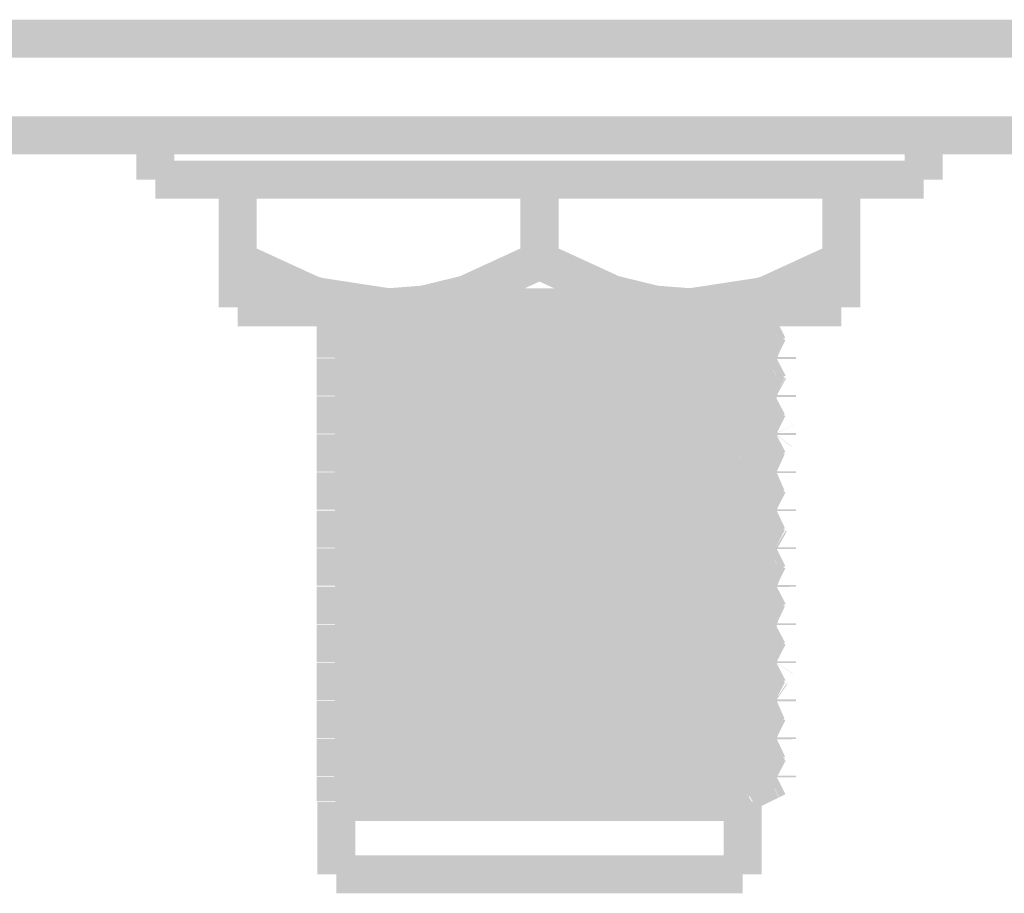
# Model space of a CAD drawing. Header units: millimetres. Extents: x 618 to 1482, y 17 to 575.
# Tile 31 of 96: x 964 to 977, y 271 to 282. Entities that reach past the tile are written whole.
import ezdxf

# ---------------------------------------------------------------- set-up
doc = ezdxf.new("R2010")
doc.units = ezdxf.units.MM

# ---------------------------------------------------------------- blocks, each defined once
blk = doc.blocks.new('WASHER_INT_TOOTH_SMA_SS_764701-02_1__47', base_point=(965.0967504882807, 279.8448930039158))
at = {"color": 7, "linetype": 'Continuous', "const_width": 0.5}
for points in [[(965.3467504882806, 280.6812298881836), (965.3467504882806, 280.0970318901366)], [(970.6683065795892, 280.6812298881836), (965.3467504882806, 280.6812298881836)], [(975.4432500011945, 280.6812312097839), (970.6683065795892, 280.6812298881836)], [(975.4432500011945, 280.6812312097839), (975.4432500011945, 280.0970312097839)], [(970.6683065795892, 280.0970318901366), (965.3467504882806, 280.0970318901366)], [(966.4007360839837, 280.095929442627), (966.3310000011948, 280.0970312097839)], [(966.426248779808, 280.0948930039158), (966.4007360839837, 280.095929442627)], [(975.4432500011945, 280.0970312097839), (970.6683065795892, 280.0970318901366)]]:
    blk.add_lwpolyline(points, dxfattribs=at)
blk = doc.blocks.new('hex-nut_sma_5-16_ss_1__51', base_point=(966.1762500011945, 278.1706312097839))
at = {"color": 7, "linetype": 'Continuous', "const_width": 0.5}
for points in [[(966.4262500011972, 279.0345989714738), (966.4262500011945, 280.0970312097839)], [(970.3950000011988, 279.0345989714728), (970.3950000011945, 280.0970312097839)], [(974.3637500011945, 279.0345989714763), (974.3637500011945, 280.0970312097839)], [(966.4262500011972, 279.0345989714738), (966.4262500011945, 278.4206312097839)], [(967.3880560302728, 278.5925534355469), (966.4262500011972, 279.0345989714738)], [(970.3950000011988, 279.0345989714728), (969.4331915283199, 278.5925534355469)], [(971.3568060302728, 278.5925534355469), (970.3950000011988, 279.0345989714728)], [(974.3637500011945, 279.0345989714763), (973.4019415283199, 278.5925534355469)], [(974.3637500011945, 278.4206312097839), (974.3637500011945, 279.0345989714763)], [(967.4825918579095, 278.5627568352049), (967.3880560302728, 278.5925534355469)], [(968.4106250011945, 278.4206312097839), (967.4825918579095, 278.5627568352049)], [(969.4331915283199, 278.5925534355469), (968.8782904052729, 278.457200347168)], [(971.9117147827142, 278.457200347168), (971.3568060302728, 278.5925534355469)], [(973.3074057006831, 278.5627568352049), (972.3793750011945, 278.4206312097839)], [(973.4019415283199, 278.5925534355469), (973.3074057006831, 278.5627568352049)], [(968.4106250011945, 278.4206312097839), (966.4262500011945, 278.4206312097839)], [(968.8782904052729, 278.457200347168), (968.4106250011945, 278.4206312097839)], [(972.3793750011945, 278.4206312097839), (968.4106250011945, 278.4206312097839)], [(972.3793750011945, 278.4206312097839), (971.9117147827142, 278.457200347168)], [(974.3637500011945, 278.4206312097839), (972.3793750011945, 278.4206312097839)]]:
    blk.add_lwpolyline(points, dxfattribs=at)
blk = doc.blocks.new('Conn_SMA_PCBMount_Octoclock_3__86', base_point=(967.4648992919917, 270.7186329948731))
at = {"color": 7, "linetype": 'Continuous', "const_width": 0.5}
for points in [[(967.7149984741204, 278.3907178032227), (967.7149992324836, 278.4206322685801)], [(967.7149984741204, 278.2606633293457), (967.7149984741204, 278.3907178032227)], [(968.5160809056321, 278.4206326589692), (968.6414968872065, 278.4163945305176)], [(968.6414968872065, 278.4163945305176), (970.393785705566, 278.3686574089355)], [(969.2680713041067, 278.4206326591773), (969.5756628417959, 278.4121144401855)], [(969.5756628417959, 278.4121144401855), (971.5871755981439, 278.3609631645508)], [(970.393785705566, 278.3686574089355), (972.4246847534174, 278.3116582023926)], [(973.2070152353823, 278.4206326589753), (973.2642462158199, 278.389531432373)], [(973.2642462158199, 278.389531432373), (973.4491598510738, 278.2966321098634)], [(967.7149984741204, 278.2606633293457), (967.73144744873, 278.2493756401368)], [(967.7149984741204, 278.2496693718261), (967.7229522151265, 278.2552043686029)], [(967.7150000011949, 277.9740249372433), (967.7149984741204, 278.2496693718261)], [(967.73144744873, 278.2493756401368), (967.778063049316, 278.2386334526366)], [(971.5871755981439, 278.3609631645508), (973.0218984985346, 278.3117535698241)], [(972.4246847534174, 278.3116582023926), (973.0218756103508, 278.2886822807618)], [(973.0218756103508, 278.2886822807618), (973.2754461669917, 278.2756550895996)], [(973.0218984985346, 278.3117535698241), (973.1380255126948, 278.3064091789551)], [(973.1380255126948, 278.3064091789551), (973.2754461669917, 278.2987225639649)], [(973.2754461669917, 278.2987225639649), (973.3842260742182, 278.2905743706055)], [(973.2754461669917, 278.2756550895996), (973.3249685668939, 278.272271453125)], [(973.3249685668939, 278.272271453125), (973.3842184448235, 278.2675030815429)], [(973.3842184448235, 278.2675030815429), (973.502832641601, 278.2509816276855)], [(973.3842260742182, 278.2905743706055), (973.4291098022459, 278.2861188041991)], [(973.4291098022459, 278.2861188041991), (973.5150000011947, 278.2667012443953)], [(973.4371588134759, 278.2050870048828), (973.5150000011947, 278.2436312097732)], [(973.4491598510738, 278.2966321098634), (973.5150000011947, 278.2667012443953)], [(973.502832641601, 278.2509816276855), (973.5150000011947, 278.2436312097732)], [(973.5150000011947, 278.2667012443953), (973.5150000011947, 278.2436312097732)], [(967.778063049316, 278.2386334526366), (967.8753454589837, 278.2275975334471)], [(967.8753454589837, 278.2275975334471), (967.8857290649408, 278.2266896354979)], [(967.8857290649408, 278.2266896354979), (968.0004446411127, 278.218301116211)], [(968.0004446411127, 278.218301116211), (968.372057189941, 278.1993191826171)], [(968.372057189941, 278.1993191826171), (969.2518484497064, 278.165078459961)], [(969.2518484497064, 278.165078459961), (970.8733389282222, 278.1165631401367)], [(970.8733389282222, 278.1165631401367), (972.1319448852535, 278.0731938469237)], [(973.1404440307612, 278.0552914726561), (973.262026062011, 278.1207783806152)], [(973.262026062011, 278.1207783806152), (973.4371588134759, 278.2050870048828)], [(972.1319448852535, 278.0731938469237), (972.59358428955, 278.0527127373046)], [(972.59358428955, 278.0527127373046), (972.8214437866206, 278.039937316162)], [(972.8214437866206, 278.039937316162), (972.9023764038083, 278.033803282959)], [(972.9023764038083, 278.033803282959), (972.9301779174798, 278.0313122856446)], [(972.9301779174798, 278.0313122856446), (973.028307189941, 278.0189335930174)], [(973.0545904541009, 278.0125172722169), (973.0897009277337, 277.9909184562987)], [(973.065844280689, 278.0055942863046), (973.1066152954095, 278.0297406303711)], [(973.0897009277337, 277.9909184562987), (973.1287786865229, 277.9610760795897)], [(973.1066152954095, 278.0297406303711), (973.1404440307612, 278.0552914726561)], [(967.7149984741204, 277.7606633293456), (967.7150000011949, 277.9509549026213)], [(967.7149984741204, 277.8961194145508), (967.7149984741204, 277.8483403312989)], [(967.7150000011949, 277.9740249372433), (968.2660238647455, 277.9521535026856)], [(967.7150000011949, 277.9509549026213), (967.7150000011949, 277.9740249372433)], [(967.7150000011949, 277.9509549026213), (968.526384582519, 277.9201520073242)], [(968.2660238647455, 277.9521535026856), (969.5756628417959, 277.9121144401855)], [(968.526384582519, 277.9201520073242), (970.393785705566, 277.8686574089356)], [(969.5756628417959, 277.9121144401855), (971.5871755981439, 277.8609631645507)], [(970.393785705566, 277.8686574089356), (972.3157293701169, 277.815369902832)], [(971.5871755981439, 277.8609631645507), (972.8064215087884, 277.8206952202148)], [(973.1287786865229, 277.9610760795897), (973.2617742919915, 277.8895238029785)], [(973.2617742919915, 277.8895238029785), (973.4335119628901, 277.8076184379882)], [(967.7508413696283, 277.7436001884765), (967.7149984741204, 277.7606633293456)], [(967.7149984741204, 277.7496693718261), (967.725641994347, 277.7555973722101)], [(967.7150000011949, 277.4740249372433), (967.7149984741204, 277.7496693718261)], [(967.7508413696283, 277.7436001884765), (967.812029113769, 277.7340634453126)], [(967.812029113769, 277.7340634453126), (967.940706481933, 277.722352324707)], [(967.940706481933, 277.722352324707), (967.9515707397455, 277.7215703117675)], [(967.9515707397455, 277.7215703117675), (968.1471731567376, 277.7101033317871)], [(972.3157293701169, 277.815369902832), (973.0218756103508, 277.7886822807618)], [(972.8064215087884, 277.8206952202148), (973.2303945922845, 277.8014729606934)], [(973.0218756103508, 277.7886822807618), (973.3842184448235, 277.7675030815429)], [(973.2303945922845, 277.8014729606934), (973.2754461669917, 277.7987225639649)], [(973.2754461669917, 277.7987225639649), (973.3842260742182, 277.7905743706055)], [(973.3842184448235, 277.7675030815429), (973.4871847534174, 277.7547352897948)], [(973.3842260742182, 277.7905743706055), (973.4721243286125, 277.7804692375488)], [(973.4176123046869, 277.6929600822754), (973.5150000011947, 277.7436312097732)], [(973.4335119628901, 277.8076184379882), (973.5150000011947, 277.7667012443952)], [(973.4721243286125, 277.7804692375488), (973.5150000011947, 277.7667012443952)], [(973.4871847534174, 277.7547352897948), (973.5150000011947, 277.7436312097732)], [(973.5150000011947, 277.7667012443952), (973.5150000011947, 277.7436312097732)], [(968.1471731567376, 277.7101033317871), (968.6799337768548, 277.6862576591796)], [(968.6799337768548, 277.6862576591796), (970.0861990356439, 277.6387913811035)], [(970.0861990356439, 277.6387913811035), (971.7694723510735, 277.5870679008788)], [(973.1052191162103, 277.5344670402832), (973.2661383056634, 277.6207669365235)], [(973.2661383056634, 277.6207669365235), (973.4176123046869, 277.6929600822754)], [(967.7150000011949, 277.4740249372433), (968.5237753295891, 277.4433110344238)], [(967.7150000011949, 277.4509549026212), (967.7150000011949, 277.4740249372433)], [(971.7694723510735, 277.5870679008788), (972.5257360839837, 277.5560162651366)], [(972.5257360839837, 277.5560162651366), (972.8462164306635, 277.5382016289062)], [(972.8462164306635, 277.5382016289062), (972.8907797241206, 277.5347760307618)], [(972.8907797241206, 277.5347760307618), (973.0411932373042, 277.516267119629)], [(973.0411932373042, 277.516267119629), (973.0526144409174, 277.513181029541)], [(973.0526144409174, 277.513181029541), (973.0806448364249, 277.4927189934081)], [(973.0614788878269, 277.5067100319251), (973.1052191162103, 277.5344670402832)], [(973.0806448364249, 277.4927189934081), (973.2733633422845, 277.3895581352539)], [(967.7149984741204, 277.2601788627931), (967.7150000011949, 277.4509549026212)], [(967.7150000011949, 277.4509549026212), (968.4154074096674, 277.42388278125)], [(968.4154074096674, 277.42388278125), (970.393785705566, 277.3686574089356)], [(968.5237753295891, 277.4433110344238), (970.393785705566, 277.3917286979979)], [(970.393785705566, 277.3917286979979), (972.3714086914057, 277.3365567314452)], [(970.393785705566, 277.3686574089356), (972.2025015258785, 277.3191159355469)], [(972.3714086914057, 277.3365567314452), (973.0218984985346, 277.3117535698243)], [(973.2733633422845, 277.3895581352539), (973.3863851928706, 277.3353474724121)], [(973.3863851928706, 277.3353474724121), (973.5005285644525, 277.2747166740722)], [(967.7291433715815, 277.252713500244), (967.7149984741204, 277.2601788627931)], [(967.72252440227, 277.2562068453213), (967.7149984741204, 277.2522404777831)], [(967.7150000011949, 276.9740249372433), (967.7149984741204, 277.2522404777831)], [(967.7409613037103, 277.2460682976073), (967.7291433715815, 277.252713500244)], [(967.7409613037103, 277.2460682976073), (967.7616293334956, 277.241410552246)], [(967.7616293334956, 277.241410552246), (967.7829000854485, 277.2379048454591)], [(967.7829000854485, 277.2379048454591), (967.9068930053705, 277.2249348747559)], [(967.9068930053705, 277.2249348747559), (968.0161306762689, 277.2173245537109)], [(968.0161306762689, 277.2173245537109), (968.2273657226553, 277.2060940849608)], [(968.2273657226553, 277.2060940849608), (968.9465505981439, 277.1759808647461)], [(972.2025015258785, 277.3191159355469), (973.0218756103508, 277.2886822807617)], [(973.0218756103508, 277.2886822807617), (973.2202627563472, 277.2789853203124)], [(973.0218984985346, 277.3117535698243), (973.2754461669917, 277.2987225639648)], [(973.2202627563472, 277.2789853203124), (973.2754461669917, 277.2756550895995)], [(973.2754461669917, 277.2987225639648), (973.3114187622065, 277.2963078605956)], [(973.2754461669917, 277.2756550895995), (973.3842184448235, 277.2675030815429)], [(973.3114187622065, 277.2963078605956), (973.3842260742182, 277.2905743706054)], [(973.5032675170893, 277.2364094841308), (973.3729574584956, 277.167477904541)], [(973.3842184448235, 277.2675030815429), (973.4652731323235, 277.2584508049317)], [(973.3842260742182, 277.2905743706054), (973.5005285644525, 277.2747166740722)], [(973.4652731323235, 277.2584508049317), (973.5150000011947, 277.2436312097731)], [(973.5005285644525, 277.2747166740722), (973.5150000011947, 277.2667012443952)], [(973.5150000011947, 277.2667012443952), (973.5150000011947, 277.2436312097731)], [(968.9465505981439, 277.1759808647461), (970.2848760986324, 277.1331761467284)], [(970.2848760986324, 277.1331761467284), (971.6408331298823, 277.0916760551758)], [(971.6408331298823, 277.0916760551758), (972.4532186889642, 277.0594075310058)], [(973.2762472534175, 277.120732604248), (973.0757086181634, 277.0134327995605)], [(973.3729574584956, 277.167477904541), (973.2762472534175, 277.120732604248)], [(967.7149984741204, 276.7581189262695), (967.7150000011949, 276.9509549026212)], [(967.7150000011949, 276.9740249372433), (968.7024328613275, 276.9375165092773)], [(967.7150000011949, 276.9509549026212), (967.7150000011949, 276.9740249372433)], [(967.7150000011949, 276.9509549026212), (968.2660391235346, 276.9290822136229)], [(972.4532186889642, 277.0594075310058), (972.7389852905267, 277.0450718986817)], [(972.7389852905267, 277.0450718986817), (972.8127767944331, 277.0405209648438)], [(972.8127767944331, 277.0405209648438), (972.9495031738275, 277.0294087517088)], [(972.9495031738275, 277.0294087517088), (973.0640661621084, 277.0073750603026)], [(973.2548239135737, 276.902196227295), (973.0640661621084, 277.0073750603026)], [(973.0757086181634, 277.0134327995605), (973.0661115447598, 277.0062702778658)], [(968.2660391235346, 276.9290822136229), (969.5757086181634, 276.8890431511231)], [(968.7024328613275, 276.9375165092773), (970.393785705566, 276.8917286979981)], [(969.5757086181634, 276.8890431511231), (971.5871755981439, 276.8378918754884)], [(970.393785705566, 276.8917286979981), (972.0390341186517, 276.8474171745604)], [(971.5871755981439, 276.8378918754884), (972.7100164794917, 276.8013508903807)], [(972.0390341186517, 276.8474171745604), (973.0218984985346, 276.8117535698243)], [(973.3002722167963, 276.8772824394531), (973.2548239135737, 276.902196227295)], [(973.513902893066, 276.768910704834), (973.3002722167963, 276.8772824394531)], [(967.7304785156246, 276.7498295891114), (967.7149984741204, 276.7581189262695)], [(967.7247384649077, 276.7530452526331), (967.7149984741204, 276.749669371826)], [(967.7150000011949, 276.4740249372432), (967.7149984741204, 276.749669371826)], [(967.7304785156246, 276.7498295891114), (967.8271658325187, 276.7323353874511)], [(967.8271658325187, 276.7323353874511), (967.8666555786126, 276.728383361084)], [(967.8666555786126, 276.728383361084), (967.9287054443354, 276.7232411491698)], [(967.9287054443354, 276.7232411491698), (968.1007482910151, 276.7125332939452)], [(968.1007482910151, 276.7125332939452), (968.5304891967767, 276.6924031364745)], [(968.5304891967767, 276.6924031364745), (969.1927206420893, 276.6671269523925)], [(972.7100164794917, 276.8013508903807), (973.1606542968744, 276.7822049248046)], [(973.0218984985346, 276.8117535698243), (973.2754461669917, 276.7987225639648)], [(973.1606542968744, 276.7822049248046), (973.2754461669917, 276.7756550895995)], [(973.2754461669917, 276.7987225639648), (973.513902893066, 276.768910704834)], [(973.2754461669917, 276.7756550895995), (973.3842184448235, 276.7675030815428)], [(973.5123312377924, 276.7401822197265), (973.2938787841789, 276.6267331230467)], [(973.3842184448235, 276.7675030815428), (973.4372351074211, 276.7621205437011)], [(973.4372351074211, 276.7621205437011), (973.5150000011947, 276.7436312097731)], [(973.5150000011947, 276.7436312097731), (973.5123312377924, 276.7401822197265)], [(973.513902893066, 276.768910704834), (973.5150000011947, 276.7667012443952)], [(973.5150000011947, 276.7667012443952), (973.5150000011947, 276.7436312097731)], [(969.1927206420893, 276.6671269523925), (971.1473181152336, 276.6081441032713)], [(971.1473181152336, 276.6081441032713), (972.0808050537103, 276.5752423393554)], [(972.0808050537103, 276.5752423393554), (972.6226065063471, 276.5512593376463)], [(973.2826635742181, 276.6207135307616), (973.0627157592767, 276.5017178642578)], [(973.2938787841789, 276.6267331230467), (973.2826635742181, 276.6207135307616)], [(967.7149984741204, 276.2591374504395), (967.7150000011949, 276.4509549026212)], [(967.7150000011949, 276.4740249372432), (968.8896658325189, 276.4316914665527)], [(967.7150000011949, 276.4509549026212), (967.7150000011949, 276.4740249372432)], [(967.7150000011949, 276.4509549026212), (968.8650762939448, 276.4093716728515)], [(968.8896658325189, 276.4316914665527), (971.2108328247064, 276.3713811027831)], [(972.6226065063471, 276.5512593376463), (972.9671881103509, 276.5275166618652)], [(972.9671881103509, 276.5275166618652), (972.9984457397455, 276.5236561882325)], [(973.0627157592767, 276.5017178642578), (973.2631704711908, 276.3895276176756)], [(968.8650762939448, 276.4093716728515), (970.4163000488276, 276.3681386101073)], [(970.4163000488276, 276.3681386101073), (972.0389730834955, 276.3243497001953)], [(971.2108328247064, 276.3713811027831), (972.601854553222, 276.3284428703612)], [(972.0389730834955, 276.3243497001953), (973.0218756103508, 276.2886822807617)], [(972.601854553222, 276.3284428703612), (973.0218984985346, 276.3117535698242)], [(973.0218984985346, 276.3117535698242), (973.1502859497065, 276.3057988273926)], [(973.1502859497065, 276.3057988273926), (973.2754461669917, 276.2987225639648)], [(973.2631704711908, 276.3895276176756), (973.447901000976, 276.2976353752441)], [(973.2754461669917, 276.2987225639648), (973.3842260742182, 276.2905743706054)], [(967.7331869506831, 276.2486432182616), (967.7149984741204, 276.2591374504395)], [(967.7250789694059, 276.2533225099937), (967.7149984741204, 276.2496693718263)], [(967.7150000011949, 275.9740249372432), (967.7149984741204, 276.2496693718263)], [(967.7331869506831, 276.2486432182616), (967.8310720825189, 276.2319119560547)], [(967.8310720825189, 276.2319119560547), (967.8483450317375, 276.2301304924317)], [(967.8483450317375, 276.2301304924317), (967.8830206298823, 276.2269223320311)], [(967.8830206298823, 276.2269223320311), (968.1015036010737, 276.2124913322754)], [(968.1015036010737, 276.2124913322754), (968.5225851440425, 276.1927388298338)], [(968.5225851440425, 276.1927388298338), (969.5159933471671, 276.1562474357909)], [(973.0218756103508, 276.2886822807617), (973.0966207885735, 276.285313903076)], [(973.0966207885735, 276.285313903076), (973.2754461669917, 276.2756550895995)], [(973.4520819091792, 276.2162259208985), (973.2700140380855, 276.1207516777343)], [(973.2754461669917, 276.2756550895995), (973.3842184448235, 276.2675030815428)], [(973.3842184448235, 276.2675030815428), (973.4032308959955, 276.265736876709)], [(973.3842260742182, 276.2905743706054), (973.4353353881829, 276.2854130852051)], [(973.4032308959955, 276.265736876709), (973.5150000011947, 276.2436312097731)], [(973.4353353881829, 276.2854130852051), (973.5150000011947, 276.2667012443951)], [(973.447901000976, 276.2976353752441), (973.5150000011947, 276.2667012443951)], [(973.5150000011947, 276.2436312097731), (973.4520819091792, 276.2162259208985)], [(973.5150000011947, 276.2667012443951), (973.5150000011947, 276.2436312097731)], [(969.5159933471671, 276.1562474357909), (971.1409246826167, 276.1083462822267)], [(971.1409246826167, 276.1083462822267), (972.294580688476, 276.0664342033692)], [(972.294580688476, 276.0664342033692), (972.7069647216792, 276.0468495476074)], [(972.7069647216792, 276.0468495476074), (972.8307669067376, 276.0392964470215)], [(972.8307669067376, 276.0392964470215), (972.8899862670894, 276.0348408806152)], [(973.1659414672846, 276.0586445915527), (973.0666129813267, 276.0057222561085)], [(973.2700140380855, 276.1207516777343), (973.1659414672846, 276.0586445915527)], [(967.7149984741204, 275.7606633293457), (967.7150000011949, 275.9509549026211)], [(967.7150000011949, 275.9740249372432), (968.2660238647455, 275.9521535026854)], [(967.7150000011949, 275.9509549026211), (967.7150000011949, 275.9740249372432)], [(967.7150000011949, 275.9509549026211), (968.7431890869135, 275.9131558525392)], [(968.2660238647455, 275.9521535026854), (969.5756628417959, 275.9121144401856)], [(968.7431890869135, 275.9131558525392), (971.0699179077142, 275.8520329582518)], [(969.5756628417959, 275.9121144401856), (971.5871755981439, 275.8609631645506)], [(972.8899862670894, 276.0348408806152), (972.9693472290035, 276.0272725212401)], [(972.9693472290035, 276.0272725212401), (973.0320837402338, 276.0182126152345)], [(973.06192993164, 276.0091641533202), (973.1219503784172, 275.9650509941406)], [(973.1219503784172, 275.9650509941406), (973.2624609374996, 275.8895276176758)], [(971.0699179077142, 275.8520329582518), (972.514452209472, 275.8085148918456)], [(971.5871755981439, 275.8609631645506), (972.8232595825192, 275.8200276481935)], [(972.514452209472, 275.8085148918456), (973.2754461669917, 275.7756550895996)], [(972.8232595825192, 275.8200276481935), (973.2412893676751, 275.8008320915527)], [(973.2412893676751, 275.8008320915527), (973.2754461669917, 275.7987225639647)], [(973.2624609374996, 275.8895276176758), (973.4301855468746, 275.8097241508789)], [(973.2754461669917, 275.7987225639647), (973.3842260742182, 275.7905743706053)], [(973.3842260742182, 275.7905743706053), (973.4765341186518, 275.7797444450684)], [(973.4301855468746, 275.8097241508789), (973.5150000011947, 275.7667012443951)], [(967.7253114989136, 275.7559857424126), (967.7149984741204, 275.7606633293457)], [(967.7149984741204, 275.7496693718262), (967.7253114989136, 275.7559857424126)], [(967.7150000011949, 275.4740249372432), (967.7149984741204, 275.7496693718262)], [(967.7542059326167, 275.7428753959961), (967.7869894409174, 275.7373135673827)], [(967.7869894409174, 275.7373135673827), (967.800371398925, 275.7355054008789)], [(967.800371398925, 275.7355054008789), (967.9497015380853, 275.721703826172)], [(967.9497015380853, 275.721703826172), (968.0754644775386, 275.7138951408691)], [(968.0754644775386, 275.7138951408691), (968.6080953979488, 275.6891720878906)], [(968.6080953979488, 275.6891720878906), (969.6240942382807, 275.6527760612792)], [(969.6240942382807, 275.6527760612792), (971.494531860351, 275.5967496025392)], [(973.4461233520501, 275.7113354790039), (973.263200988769, 275.6207745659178)], [(973.2754461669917, 275.7756550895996), (973.3634588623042, 275.769284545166)], [(973.3634588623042, 275.769284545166), (973.3842184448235, 275.767503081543)], [(973.3842184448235, 275.767503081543), (973.5150000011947, 275.743631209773)], [(973.5150000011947, 275.743631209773), (973.4461233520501, 275.7113354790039)], [(973.4765341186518, 275.7797444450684), (973.5150000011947, 275.7667012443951)], [(973.5150000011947, 275.7667012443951), (973.5150000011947, 275.743631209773)], [(971.494531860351, 275.5967496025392), (972.3360769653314, 275.5646412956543)], [(972.3360769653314, 275.5646412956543), (972.6479589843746, 275.5499623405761)], [(972.6479589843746, 275.5499623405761), (972.793230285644, 275.5417950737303)], [(972.793230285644, 275.5417950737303), (972.8988058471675, 275.5341084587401)], [(972.8988058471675, 275.5341084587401), (972.935320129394, 275.5308201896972)], [(972.935320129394, 275.5308201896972), (973.040102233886, 275.5165188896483)], [(973.175111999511, 275.5730641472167), (973.0617315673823, 275.5092862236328)], [(973.263200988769, 275.6207745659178), (973.175111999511, 275.5730641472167)], [(967.7149984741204, 275.2606633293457), (967.7150000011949, 275.4509549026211)], [(967.7150000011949, 275.4509549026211), (967.7150000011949, 275.4740249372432)], [(967.7150000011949, 275.4740249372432), (968.5458395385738, 275.4425824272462)], [(967.7150000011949, 275.4509549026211), (968.624803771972, 275.4169324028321)], [(968.5458395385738, 275.4425824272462), (970.393785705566, 275.391728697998)], [(968.624803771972, 275.4169324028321), (970.393785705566, 275.3686574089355)], [(973.040102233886, 275.5165188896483), (973.0547811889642, 275.5124524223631)], [(973.0617315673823, 275.5092862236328), (973.0755331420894, 275.496766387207)], [(973.0755331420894, 275.496766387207), (973.2758428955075, 275.3895657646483)], [(970.393785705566, 275.391728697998), (972.3925192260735, 275.335835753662)], [(970.393785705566, 275.3686574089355), (972.4093878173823, 275.3121884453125)], [(972.3925192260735, 275.335835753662), (973.0218984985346, 275.3117535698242)], [(972.4093878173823, 275.3121884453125), (973.0218756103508, 275.2886822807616)], [(973.0218756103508, 275.2886822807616), (973.2754461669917, 275.2756550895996)], [(973.0218984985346, 275.3117535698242), (973.2754461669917, 275.2987225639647)], [(973.2754461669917, 275.2987225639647), (973.3207952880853, 275.2956402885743)], [(973.2754461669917, 275.2756550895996), (973.3181631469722, 275.2727597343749)], [(973.2758428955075, 275.3895657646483), (973.3742010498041, 275.3421605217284)], [(973.3181631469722, 275.2727597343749), (973.3842184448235, 275.267503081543)], [(973.3207952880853, 275.2956402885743), (973.3842260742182, 275.2905743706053)], [(973.3742010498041, 275.3421605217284), (973.5030538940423, 275.2739842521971)], [(973.3842184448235, 275.267503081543), (973.5009863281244, 275.2515194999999)], [(973.3842260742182, 275.2905743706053), (973.5030538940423, 275.2739842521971)], [(973.5030538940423, 275.2739842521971), (973.5150000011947, 275.2667012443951)], [(973.5150000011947, 275.2667012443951), (973.5150000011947, 275.243631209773)], [(967.7149984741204, 275.2606633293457), (967.7478735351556, 275.244283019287)], [(967.7149984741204, 275.2511723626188), (967.7198736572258, 275.2548153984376)], [(967.7149984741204, 275.2496693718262), (967.7149984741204, 275.2511723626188)], [(967.7150000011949, 274.9740249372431), (967.7149984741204, 275.2496693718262)], [(967.7198736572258, 275.2548153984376), (967.7231771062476, 275.2565885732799)], [(967.7478735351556, 275.244283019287), (967.7747137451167, 275.2391598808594)], [(967.7747137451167, 275.2391598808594), (967.7878363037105, 275.2371914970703)], [(967.7878363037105, 275.2371914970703), (967.9738714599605, 275.2200329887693)], [(967.9738714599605, 275.2200329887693), (968.0263388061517, 275.2167065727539)], [(968.0263388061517, 275.2167065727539), (968.4317495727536, 275.196660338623)], [(968.4317495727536, 275.196660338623), (969.6194631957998, 275.1529248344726)], [(969.6194631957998, 275.1529248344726), (971.4725515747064, 275.0974972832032)], [(973.2622473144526, 275.1207783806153), (973.4351217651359, 275.2037594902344)], [(973.4351217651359, 275.2037594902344), (973.5150000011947, 275.243631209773)], [(973.5009863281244, 275.2515194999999), (973.5150000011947, 275.243631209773)], [(971.4725515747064, 275.0974972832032), (972.2421057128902, 275.068658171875)], [(972.2421057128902, 275.068658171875), (972.8965551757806, 275.0342953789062)], [(972.8965551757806, 275.0342953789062), (972.9561331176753, 275.0287182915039)], [(972.9561331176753, 275.0287182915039), (972.9973852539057, 275.0238011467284)], [(972.9973852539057, 275.0238011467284), (973.0530035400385, 275.0130551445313)], [(973.0530035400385, 275.0130551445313), (973.1715795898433, 274.9500706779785)], [(973.067330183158, 275.0054452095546), (973.0909368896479, 275.0197156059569)], [(973.0909368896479, 275.0197156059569), (973.1350653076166, 275.0523236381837)], [(973.1350653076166, 275.0523236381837), (973.2622473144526, 275.1207783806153)], [(967.7149984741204, 274.7606633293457), (967.7150000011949, 274.9509549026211)], [(967.7150000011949, 274.9740249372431), (968.7256491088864, 274.9367802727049)], [(967.7150000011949, 274.9509549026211), (967.7150000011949, 274.9740249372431)], [(967.7150000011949, 274.9509549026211), (968.5102636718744, 274.9206898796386)], [(968.5102636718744, 274.9206898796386), (970.393785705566, 274.8686574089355)], [(968.7256491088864, 274.9367802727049), (971.093050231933, 274.8744977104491)], [(973.1715795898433, 274.9500706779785), (973.2751409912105, 274.8895657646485)], [(973.2751409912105, 274.8895657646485), (973.304102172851, 274.8736432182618)], [(967.7272894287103, 274.7517178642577), (967.7149984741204, 274.7606633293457)], [(967.7260964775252, 274.7556321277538), (967.7149984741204, 274.7496693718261)], [(967.7150000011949, 274.4740249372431), (967.7149984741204, 274.7496693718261)], [(967.7272894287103, 274.7517178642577), (967.7542593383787, 274.7428639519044)], [(970.393785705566, 274.8686574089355), (972.2997991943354, 274.8159039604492)], [(971.093050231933, 274.8744977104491), (972.5534155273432, 274.8301938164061)], [(972.2997991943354, 274.8159039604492), (973.0218756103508, 274.7886822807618)], [(972.5534155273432, 274.8301938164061), (973.0620596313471, 274.8099644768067)], [(973.0218756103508, 274.7886822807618), (973.3842184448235, 274.767503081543)], [(973.0620596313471, 274.8099644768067), (973.2754461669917, 274.7987225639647)], [(973.2754461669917, 274.7987225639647), (973.5145132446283, 274.7681744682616)], [(973.304102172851, 274.8736432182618), (973.5145132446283, 274.7681744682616)], [(973.3842184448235, 274.767503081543), (973.484438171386, 274.7552655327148)], [(973.484438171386, 274.7552655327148), (973.5150000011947, 274.743631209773)], [(973.5145132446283, 274.7681744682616), (973.5150000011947, 274.743631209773)], [(967.7542593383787, 274.7428639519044), (967.8335974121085, 274.7316411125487)], [(967.8335974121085, 274.7316411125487), (967.8847525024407, 274.7267735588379)], [(967.8847525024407, 274.7267735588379), (967.9449255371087, 274.7220471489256)], [(967.9449255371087, 274.7220471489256), (968.11213897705, 274.7119267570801)], [(968.11213897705, 274.7119267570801), (968.547205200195, 274.6917012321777)], [(968.547205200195, 274.6917012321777), (969.6220648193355, 274.6528409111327)], [(969.6220648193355, 274.6528409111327), (971.2558233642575, 274.6046727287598)], [(973.100649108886, 274.5314763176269), (973.2672140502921, 274.6207631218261)], [(973.2672140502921, 274.6207631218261), (973.413423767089, 274.6904843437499)], [(973.413423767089, 274.6904843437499), (973.5150000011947, 274.743631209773)], [(971.2558233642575, 274.6046727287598), (972.3699362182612, 274.5631573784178)], [(972.3699362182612, 274.5631573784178), (972.7632391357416, 274.5436490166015)], [(972.7632391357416, 274.5436490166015), (972.853273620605, 274.5376866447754)], [(972.853273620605, 274.5376866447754), (972.9312307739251, 274.5312131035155)], [(972.9312307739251, 274.5312131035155), (973.0019552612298, 274.5231679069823)], [(973.0019552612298, 274.5231679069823), (973.0388433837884, 274.516801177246)], [(973.0649893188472, 274.5054104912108), (973.100649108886, 274.5314763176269)], [(973.0649893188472, 274.5054104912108), (973.1470587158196, 274.4576199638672)], [(967.7149984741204, 274.2596982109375), (967.7150000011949, 274.4509549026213)], [(967.7150000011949, 274.4509549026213), (967.7150000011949, 274.4740249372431)], [(967.7150000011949, 274.4740249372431), (968.187219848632, 274.4549954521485)], [(967.7150000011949, 274.4509549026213), (968.2660391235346, 274.429082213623)], [(968.187219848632, 274.4549954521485), (969.5756628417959, 274.4121144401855)], [(968.2660391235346, 274.429082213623), (969.5757086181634, 274.389043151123)], [(969.5756628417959, 274.4121144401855), (971.5871755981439, 274.3609631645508)], [(969.5757086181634, 274.389043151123), (971.5871755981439, 274.3378918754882)], [(971.5871755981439, 274.3609631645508), (972.702783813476, 274.3246930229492)], [(973.1470587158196, 274.4576199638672), (973.1735021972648, 274.437642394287)], [(973.1735021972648, 274.437642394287), (973.2623083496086, 274.3895238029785)], [(973.2623083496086, 274.3895238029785), (973.4464895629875, 274.2987263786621)], [(967.7351400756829, 274.2479107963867), (967.7149984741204, 274.2596982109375)], [(967.723136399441, 274.2551175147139), (967.7149984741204, 274.2496693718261)], [(967.7150000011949, 273.9740249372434), (967.7149984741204, 274.2496693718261)], [(967.7351400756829, 274.2479107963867), (967.8144552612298, 274.2337773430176)], [(967.8144552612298, 274.2337773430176), (967.8908636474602, 274.2262509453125)], [(971.5871755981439, 274.3378918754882), (972.7875540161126, 274.2983639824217)], [(972.702783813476, 274.3246930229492), (973.162386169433, 274.3051846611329)], [(972.7875540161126, 274.2983639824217), (973.2120306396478, 274.2794545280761)], [(973.162386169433, 274.3051846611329), (973.2754461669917, 274.2987225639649)], [(973.2120306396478, 274.2794545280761), (973.2754461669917, 274.2756550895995)], [(973.2754461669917, 274.2987225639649), (973.3842260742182, 274.2905743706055)], [(973.2754461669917, 274.2756550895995), (973.3842184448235, 274.2675030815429)], [(973.3619100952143, 274.1613591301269), (973.5049536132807, 274.2369473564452)], [(973.3842184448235, 274.2675030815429), (973.4616415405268, 274.2589772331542)], [(973.3842260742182, 274.2905743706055), (973.4413320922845, 274.2847035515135)], [(973.4413320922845, 274.2847035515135), (973.5150000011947, 274.266701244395)], [(973.4464895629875, 274.2987263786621), (973.5150000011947, 274.266701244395)], [(973.4616415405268, 274.2589772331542), (973.5150000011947, 274.2436312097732)], [(973.5150000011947, 274.266701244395), (973.5150000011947, 274.2436312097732)], [(967.8908636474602, 274.2262509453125), (967.900865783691, 274.2254231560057)], [(967.900865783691, 274.2254231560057), (968.134523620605, 274.2107556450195)], [(968.134523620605, 274.2107556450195), (969.4067480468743, 274.1598370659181)], [(969.4067480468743, 274.1598370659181), (971.3002340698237, 274.1032307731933)], [(971.3002340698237, 274.1032307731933), (972.4120733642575, 274.0612805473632)], [(973.0719702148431, 274.0104001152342), (973.2781927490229, 274.1207287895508)], [(973.2781927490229, 274.1207287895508), (973.3619100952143, 274.1613591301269)], [(967.7150000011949, 273.9740249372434), (968.2660238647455, 273.9521535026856)], [(967.7150000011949, 273.9509549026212), (967.7150000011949, 273.9740249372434)], [(972.4120733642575, 274.0612805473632), (972.8057272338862, 274.04098635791)], [(972.8057272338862, 274.04098635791), (973.0193350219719, 274.0205128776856)], [(973.0193350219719, 274.0205128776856), (973.0356542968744, 274.0174878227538)], [(973.0531256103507, 274.0130169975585), (973.0899374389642, 273.9895833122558)], [(973.0652815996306, 274.0052787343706), (973.0719702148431, 274.0104001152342)], [(973.0899374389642, 273.9895833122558), (973.1153356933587, 273.9690297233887)], [(973.1153356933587, 273.9690297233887), (973.2633612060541, 273.8895276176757)], [(967.7149984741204, 273.7580731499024), (967.7150000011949, 273.9509549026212)], [(967.7150000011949, 273.9509549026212), (968.2660391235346, 273.929082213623)], [(968.2660238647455, 273.9521535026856), (969.5756628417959, 273.9121144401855)], [(968.2660391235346, 273.929082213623), (969.5757086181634, 273.8890431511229)], [(969.5756628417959, 273.9121144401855), (971.5871755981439, 273.8609631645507)], [(969.5757086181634, 273.8890431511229), (971.5871755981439, 273.8378918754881)], [(971.5871755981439, 273.8609631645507), (972.8398916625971, 273.8193677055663)], [(973.2633612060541, 273.8895276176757), (973.4263708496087, 273.8120892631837)], [(967.7294256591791, 273.7503712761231), (967.7149984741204, 273.7580731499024)], [(967.7149984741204, 273.7496693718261), (967.7227109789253, 273.7539695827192)], [(967.7150000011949, 273.4740249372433), (967.7149984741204, 273.7496693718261)], [(967.7294256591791, 273.7503712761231), (967.8612768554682, 273.7288830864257)], [(967.8612768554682, 273.7288830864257), (967.9588568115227, 273.721059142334)], [(967.9588568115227, 273.721059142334), (968.0220892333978, 273.7169621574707)], [(968.0220892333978, 273.7169621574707), (968.3163854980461, 273.7018635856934)], [(971.5871755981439, 273.8378918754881), (972.6967184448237, 273.8018506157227)], [(972.6967184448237, 273.8018506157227), (973.1517660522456, 273.7826550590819)], [(972.8398916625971, 273.8193677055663), (973.2519934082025, 273.8001874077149)], [(973.1517660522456, 273.7826550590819), (973.2754461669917, 273.7756550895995)], [(973.2519934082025, 273.8001874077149), (973.2754461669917, 273.7987225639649)], [(973.2754461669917, 273.7987225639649), (973.3842260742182, 273.7905743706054)], [(973.2754461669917, 273.7756550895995), (973.3842184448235, 273.7675030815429)], [(973.5131018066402, 273.7407239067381), (973.2968084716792, 273.6295674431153)], [(973.3842184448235, 273.7675030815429), (973.4327337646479, 273.7626393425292)], [(973.3842260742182, 273.7905743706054), (973.4807073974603, 273.7790234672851)], [(973.4263708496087, 273.8120892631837), (973.5150000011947, 273.7667012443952)], [(973.4327337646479, 273.7626393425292), (973.5150000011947, 273.7436312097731)], [(973.4807073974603, 273.7790234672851), (973.5150000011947, 273.7667012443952)], [(973.5150000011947, 273.7436312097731), (973.5131018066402, 273.7407239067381)], [(973.5150000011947, 273.7667012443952), (973.5150000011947, 273.7436312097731)], [(967.7149984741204, 273.6687977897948), (967.7150000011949, 273.5593775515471)], [(968.3163854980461, 273.7018635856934), (969.1772787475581, 273.667664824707)], [(969.1772787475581, 273.667664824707), (970.7749502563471, 273.619469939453)], [(970.7749502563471, 273.619469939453), (971.8269293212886, 273.5849621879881)], [(971.8269293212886, 273.5849621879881), (972.5936453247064, 273.5527127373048)], [(973.2373220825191, 273.5951779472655), (973.0666091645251, 273.5039847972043)], [(973.2551519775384, 273.6054776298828), (973.2373220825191, 273.5951779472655)], [(973.2642233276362, 273.6117566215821), (973.2551519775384, 273.6054776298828)], [(973.2968084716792, 273.6295674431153), (973.2642233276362, 273.6117566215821)], [(967.7150000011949, 273.4509549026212), (967.7150000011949, 273.4740249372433)], [(967.7150000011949, 273.4740249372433), (968.5680563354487, 273.441850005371)], [(972.5936453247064, 273.5527127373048), (972.7541525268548, 273.5441907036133)], [(972.7541525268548, 273.5441907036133), (972.9066641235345, 273.5334370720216)], [(972.9066641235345, 273.5334370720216), (972.9946005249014, 273.5241749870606)], [(972.9946005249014, 273.5241749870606), (973.0212042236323, 273.5201962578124)], [(973.0212042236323, 273.5201962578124), (973.0567343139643, 273.5117200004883)], [(973.0706427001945, 273.5008252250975), (973.0567343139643, 273.5117200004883)], [(973.2785589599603, 273.3895772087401), (973.0706427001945, 273.5008252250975)], [(967.7149984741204, 273.2595379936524), (967.7150000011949, 273.4509549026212)], [(967.7150000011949, 273.4509549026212), (968.8474523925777, 273.4099133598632)], [(968.5680563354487, 273.441850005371), (970.393785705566, 273.3917286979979)], [(968.8474523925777, 273.4099133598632), (971.1855718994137, 273.3489850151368)], [(970.393785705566, 273.3917286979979), (972.4134619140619, 273.3351185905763)], [(971.1855718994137, 273.3489850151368), (972.6613027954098, 273.3031781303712)], [(972.4134619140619, 273.3351185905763), (973.0218984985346, 273.3117535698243)], [(973.3589880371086, 273.350583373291), (973.2785589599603, 273.3895772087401)], [(973.5053427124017, 273.2732518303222), (973.3589880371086, 273.350583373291)], [(967.7149984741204, 273.2595379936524), (967.7349264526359, 273.2479870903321)], [(967.7211477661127, 273.2538502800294), (967.7149984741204, 273.2521412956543)], [(967.7150000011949, 272.9740249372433), (967.7149984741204, 273.2521412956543)], [(967.7227149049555, 273.2550638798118), (967.7211477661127, 273.2538502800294)], [(967.7349264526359, 273.2479870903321), (967.7929632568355, 273.236481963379)], [(967.7929632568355, 273.236481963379), (967.8263800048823, 273.2324193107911)], [(967.8263800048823, 273.2324193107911), (967.9270040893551, 273.2233670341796)], [(967.9270040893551, 273.2233670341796), (968.0366842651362, 273.2160924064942)], [(968.0366842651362, 273.2160924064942), (968.3483908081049, 273.2003911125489)], [(968.3483908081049, 273.2003911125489), (969.0706579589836, 273.1714490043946)], [(972.6613027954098, 273.3031781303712), (973.0871069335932, 273.2857525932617)], [(973.0218984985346, 273.3117535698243), (973.2754461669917, 273.2987225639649)], [(973.0871069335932, 273.2857525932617), (973.2754461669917, 273.2756550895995)], [(973.451433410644, 273.2156384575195), (973.2686865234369, 273.1207554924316)], [(973.2754461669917, 273.2987225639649), (973.3299734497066, 273.2949727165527)], [(973.2754461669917, 273.2756550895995), (973.3842184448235, 273.2675030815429)], [(973.3299734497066, 273.2949727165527), (973.3842260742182, 273.2905743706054)], [(973.3842184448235, 273.2675030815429), (973.3978903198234, 273.2662480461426)], [(973.3842260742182, 273.2905743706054), (973.5053427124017, 273.2732518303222)], [(973.3978903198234, 273.2662480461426), (973.5150000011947, 273.2436312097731)], [(973.5150000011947, 273.2436312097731), (973.451433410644, 273.2156384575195)], [(973.5053427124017, 273.2732518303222), (973.5150000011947, 273.2667012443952)], [(973.5150000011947, 273.2667012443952), (973.5150000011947, 273.2436312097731)], [(969.0706579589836, 273.1714490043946), (971.0148489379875, 273.1122716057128)], [(971.0148489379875, 273.1122716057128), (972.077448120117, 273.0753758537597)], [(972.077448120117, 273.0753758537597), (972.6202719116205, 273.0513775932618)], [(973.2138616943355, 273.0908597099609), (973.0674980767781, 273.0045562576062)], [(973.2686865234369, 273.1207554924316), (973.2138616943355, 273.0908597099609)], [(967.7149984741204, 272.7606633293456), (967.7150000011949, 272.9509549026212)], [(967.7150000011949, 272.9740249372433), (968.7490026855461, 272.9360440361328)], [(967.7150000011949, 272.9509549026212), (967.7150000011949, 272.9740249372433)], [(967.7150000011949, 272.9509549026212), (968.7260458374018, 272.9136975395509)], [(968.7490026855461, 272.9360440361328), (971.1193182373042, 272.8738072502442)], [(972.6202719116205, 273.0513775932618), (972.6988241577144, 273.0472882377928)], [(972.6988241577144, 273.0472882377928), (973.0648519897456, 273.0060437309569)], [(973.3087561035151, 272.8698094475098), (973.0648519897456, 273.0060437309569)], [(968.7260458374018, 272.9136975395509), (971.0505926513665, 272.852536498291)], [(971.0505926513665, 272.852536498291), (972.4997198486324, 272.809037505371)], [(971.1193182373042, 272.8738072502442), (972.5729544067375, 272.8294919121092)], [(972.4997198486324, 272.809037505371), (973.2754461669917, 272.7756550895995)], [(972.5729544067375, 272.8294919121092), (973.0753805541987, 272.8093579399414)], [(973.0753805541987, 272.8093579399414), (973.2754461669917, 272.7987225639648)], [(973.5148794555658, 272.7674344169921), (973.3087561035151, 272.8698094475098)], [(967.7149984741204, 272.7606633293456), (967.7361318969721, 272.7542660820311)], [(967.7259085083, 272.7529881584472), (967.7149984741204, 272.749669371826)], [(967.7150000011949, 272.4740249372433), (967.7149984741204, 272.749669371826)], [(967.7361318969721, 272.7542660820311), (967.7259085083, 272.7529881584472)], [(967.7259085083, 272.7529881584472), (967.7963888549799, 272.736024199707)], [(967.7963888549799, 272.736024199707), (968.0377752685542, 272.7160275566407)], [(968.0377752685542, 272.7160275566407), (968.4281484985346, 272.696816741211)], [(968.4281484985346, 272.696816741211), (969.1483099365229, 272.6686833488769)], [(973.4449407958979, 272.7104580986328), (973.2627050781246, 272.6207745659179)], [(973.2754461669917, 272.7987225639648), (973.3842260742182, 272.7905743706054)], [(973.2754461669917, 272.7756550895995), (973.3573248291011, 272.769788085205)], [(973.3573248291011, 272.769788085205), (973.3842184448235, 272.7675030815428)], [(973.3842184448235, 272.7675030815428), (973.5150000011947, 272.7436312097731)], [(973.3842260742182, 272.7905743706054), (973.395311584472, 272.7895596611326)], [(973.395311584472, 272.7895596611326), (973.5148794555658, 272.7674344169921)], [(973.5150000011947, 272.7436312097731), (973.4449407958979, 272.7104580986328)], [(973.5148794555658, 272.7674344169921), (973.5150000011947, 272.7436312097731)], [(969.1483099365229, 272.6686833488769), (970.9560339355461, 272.6140721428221)], [(970.9560339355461, 272.6140721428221), (972.1961538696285, 272.5705731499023)], [(972.1961538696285, 272.5705731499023), (972.6391394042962, 272.5504162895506)], [(972.6391394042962, 272.5504162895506), (972.7734548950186, 272.5430310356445)], [(973.1690466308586, 272.5701001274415), (973.0682065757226, 272.5050086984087)], [(973.2627050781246, 272.6207745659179), (973.1690466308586, 272.5701001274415)], [(967.7149984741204, 272.2606633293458), (967.7150000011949, 272.4509549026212)], [(967.7150000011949, 272.4740249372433), (968.187219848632, 272.4549954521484)], [(967.7150000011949, 272.4509549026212), (967.7150000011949, 272.4740249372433)], [(967.7150000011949, 272.4509549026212), (968.6081869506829, 272.4174702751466)], [(968.187219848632, 272.4549954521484), (969.5756628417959, 272.4121144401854)], [(968.6081869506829, 272.4174702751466), (970.393785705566, 272.3686574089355)], [(972.7734548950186, 272.5430310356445), (972.8883688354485, 272.5349705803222)], [(972.8883688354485, 272.5349705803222), (972.9300634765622, 272.5313237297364)], [(972.9300634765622, 272.5313237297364), (973.006899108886, 272.5224545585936)], [(973.006899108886, 272.5224545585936), (973.0608236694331, 272.5098240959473)], [(973.0608236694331, 272.5098240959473), (973.165415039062, 272.441605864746)], [(973.165415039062, 272.441605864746), (973.2616751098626, 272.3895238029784)], [(969.5756628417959, 272.4121144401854), (971.5871755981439, 272.3609631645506)], [(970.393785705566, 272.3686574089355), (972.3939993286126, 272.3127148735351)], [(971.5871755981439, 272.3609631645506), (972.7208044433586, 272.3240101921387)], [(972.3939993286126, 272.3127148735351), (973.0218756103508, 272.2886822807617)], [(972.7208044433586, 272.3240101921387), (973.1743109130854, 272.3045666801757)], [(973.0218756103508, 272.2886822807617), (973.2754461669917, 272.2756550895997)], [(973.1743109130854, 272.3045666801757), (973.2754461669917, 272.2987225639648)], [(973.2616751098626, 272.3895238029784), (973.4448873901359, 272.2999127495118)], [(973.2754461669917, 272.2987225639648), (973.3842260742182, 272.2905743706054)], [(973.3842260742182, 272.2905743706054), (973.447107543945, 272.283990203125)], [(973.4448873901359, 272.2999127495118), (973.5150000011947, 272.2667012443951)], [(967.7372915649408, 272.2471783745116), (967.7149984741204, 272.2606633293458)], [(967.7269359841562, 272.2534447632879), (967.7149984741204, 272.2387936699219)], [(967.7149984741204, 272.2387936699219), (967.7149984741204, 272.2515042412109)], [(967.7149984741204, 272.2515042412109), (967.7149984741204, 272.2418339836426)], [(967.7150000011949, 272.0875800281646), (967.7149984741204, 272.2515042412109)], [(967.7372915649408, 272.2471783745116), (967.7714636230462, 272.239686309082)], [(967.7714636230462, 272.239686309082), (967.7861120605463, 272.2374394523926)], [(967.7861120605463, 272.2374394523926), (967.8988821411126, 272.225583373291)], [(967.8988821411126, 272.225583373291), (967.9860632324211, 272.2192280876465)], [(967.9860632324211, 272.2192280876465), (968.221658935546, 272.2063725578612)], [(968.221658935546, 272.2063725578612), (968.8659002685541, 272.1790059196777)], [(968.8659002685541, 272.1790059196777), (970.681101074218, 272.1221936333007)], [(973.4328939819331, 272.2023213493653), (973.2625982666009, 272.1207783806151)], [(973.2754461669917, 272.2756550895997), (973.3112509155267, 272.2732518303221)], [(973.3112509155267, 272.2732518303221), (973.3842184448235, 272.2675030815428)], [(973.3842184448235, 272.2675030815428), (973.4990026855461, 272.2520573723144)], [(973.5150000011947, 272.2436312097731), (973.4328939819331, 272.2023213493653)], [(973.447107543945, 272.283990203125), (973.5150000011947, 272.2667012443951)], [(973.4990026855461, 272.2520573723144), (973.5150000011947, 272.2436312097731)], [(973.5150000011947, 272.2436312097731), (973.5150000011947, 272.2667012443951)], [(967.7150000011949, 272.0875800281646), (967.7148992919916, 271.9253666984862)], [(967.7150000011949, 272.0875800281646), (968.8045751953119, 272.0624898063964)], [(968.8045751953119, 272.0624898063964), (970.3950000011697, 272.0364856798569)], [(970.3950000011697, 272.0364856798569), (972.3703253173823, 272.0012639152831)], [(970.681101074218, 272.1221936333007), (971.9955618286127, 272.0785878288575)], [(971.9955618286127, 272.0785878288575), (972.5746710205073, 272.0536473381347)], [(972.5746710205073, 272.0536473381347), (972.7912161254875, 272.0419247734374)], [(972.7912161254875, 272.0419247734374), (972.8489324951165, 272.0380070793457)], [(972.8489324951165, 272.0380070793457), (972.8906423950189, 272.0347874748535)], [(972.8906423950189, 272.0347874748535), (973.0513098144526, 272.0135930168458)], [(973.1169989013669, 272.0387547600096), (973.0616317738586, 272.0058545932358)], [(973.1298010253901, 272.0493519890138), (973.1169989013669, 272.0387547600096)], [(973.2625982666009, 272.1207783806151), (973.1298010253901, 272.0493519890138)], [(967.7250006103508, 271.9186299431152), (967.7148992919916, 271.9253666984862)], [(967.7250006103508, 271.9186299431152), (967.7250006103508, 270.9686329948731)], [(971.416765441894, 271.9186299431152), (967.7250006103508, 271.9186299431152)], [(973.0649969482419, 271.9186299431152), (971.416765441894, 271.9186299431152)], [(972.3703253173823, 272.0012639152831), (972.7399542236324, 271.9918149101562)], [(972.7399542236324, 271.9918149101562), (972.9528829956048, 271.9845669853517)], [(972.9528829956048, 271.9845669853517), (973.0594122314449, 271.9789860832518)], [(973.0965139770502, 271.9797032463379), (973.0513098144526, 272.0135930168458)], [(973.0594122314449, 271.9789860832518), (973.1204931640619, 271.9732640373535)], [(973.1373388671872, 271.9668477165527), (973.0649969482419, 271.9186299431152)], [(973.0649969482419, 271.9186299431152), (973.0649969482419, 270.9686329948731)], [(973.1204931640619, 271.9732640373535), (973.1373388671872, 271.9668477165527)], [(973.0649969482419, 270.9686329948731), (967.7250006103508, 270.9686329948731)]]:
    blk.add_lwpolyline(points, dxfattribs=at)
blk = doc.blocks.new('CCA_Octoclock_Ettus__94', base_point=(877.1991895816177, 270.7186329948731))
blk.add_blockref('Conn_SMA_PCBMount_Octoclock_3__86', (967.4648992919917, 270.7186329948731))
blk = doc.blocks.new('Cover_Chassis_Octoclock_Ettus__95', base_point=(829.566000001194, 281.7012312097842))
at = {"color": 7, "linetype": 'Continuous', "const_width": 0.5}
blk.add_lwpolyline([(1263.902000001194, 281.9512312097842), (830.5780000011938, 281.9512312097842)], dxfattribs=at)
blk = doc.blocks.new('Chassis_Octoclock_Ettus__105', base_point=(828.2960000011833, 280.4312312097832))
at = {"color": 7, "linetype": 'Continuous', "const_width": 0.5}
blk.add_lwpolyline([(1265.934000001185, 280.6812312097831), (828.5460000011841, 280.6812312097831)], dxfattribs=at)
blk = doc.blocks.new('Assy_Chassis_Octoclock_Ettus__106', base_point=(828.2259924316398, 280.4312312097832))
blk.add_blockref('Chassis_Octoclock_Ettus__105', (828.2960000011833, 280.4312312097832))
blk = doc.blocks.new('Assy_Octoclock_Ettus__107', base_point=(828.2259924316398, 270.7186329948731))
for name, p in [('Assy_Chassis_Octoclock_Ettus__106', (828.2259924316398, 280.4312312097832)), ('Cover_Chassis_Octoclock_Ettus__95', (829.566000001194, 281.7012312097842)), ('CCA_Octoclock_Ettus__94', (877.1991895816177, 270.7186329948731)), ('WASHER_INT_TOOTH_SMA_SS_764701-02_1__47', (965.0967504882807, 279.8448930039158)), ('hex-nut_sma_5-16_ss_1__51', (966.1762500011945, 278.1706312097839))]:
    blk.add_blockref(name, p)
blk = doc.blocks.new('TOP1', base_point=(1047.239999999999, 328.2280820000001))
blk.add_blockref('Assy_Octoclock_Ettus__107', (828.2259924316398, 270.7186329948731))

msp = doc.modelspace()

# ---------------------------------------------------------------- block references
msp.add_blockref('TOP1', (1047.239999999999, 328.2280820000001))

doc.saveas('drawing.dxf')
